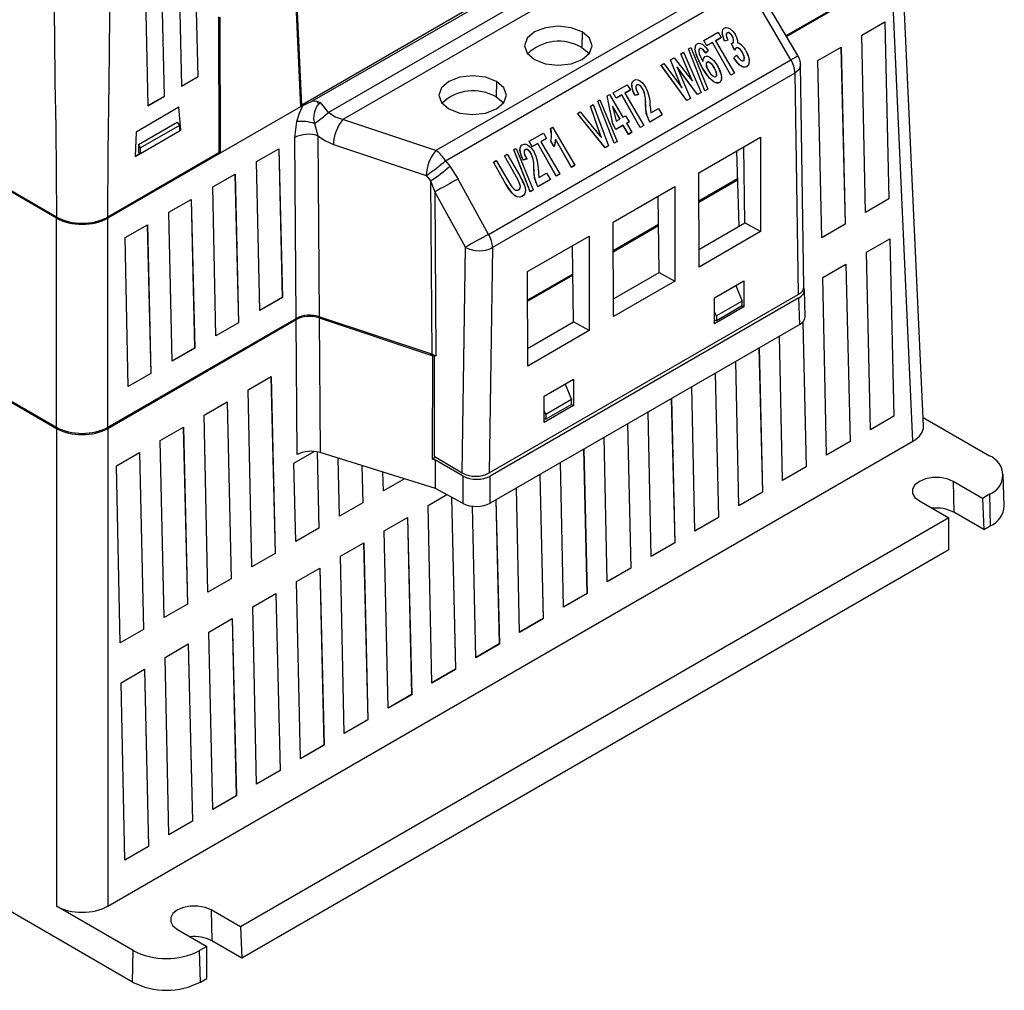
# Model space of a CAD drawing. Header units: millimetres. Extents: x 0 to 1048, y 0 to 810.
# Tile 39 of 45: x 867 to 970, y 462 to 564. Entities that reach past the tile are written whole.
import ezdxf

# ---------------------------------------------------------------- set-up
doc = ezdxf.new("R2010")
doc.units = ezdxf.units.MM
doc.header["$LTSCALE"] = 3.75

msp = doc.modelspace()

# ---------------------------------------------------------------- linework, layer by layer
for p, q in [((870.894, 543.34), (766.057, 603.861)), ((870.894, 543.221), (766.057, 603.742)), ((765.089, 582.267), (870.89, 521.19)), ((765.095, 582.39), (870.894, 521.313)), ((765.098, 582.272), (870.899, 521.195)), ((936.257, 577.731), (897.702, 555.473)), ((936.42, 575.679), (899.398, 554.307)), ((885.739, 558.06), (885.337, 574.547)), ((885.748, 558.055), (885.346, 574.552)), ((936.904, 574.325), (900.914, 553.549)), ((883.635, 573.564), (884.003, 557.047)), ((882.203, 556.019), (881.802, 572.506)), ((882.213, 556.014), (881.811, 572.511)), ((880.1, 571.523), (880.468, 555.006)), ((961.769, 521.453), (959.556, 570.241)), ((895.828, 568.758), (896.458, 554.877)), ((896.587, 555.082), (895.945, 568.96)), ((896.596, 555.076), (895.953, 568.965)), ((921.488, 569.446), (896.596, 555.076)), ((947.372, 562.361), (958.448, 568.756)), ((942.526, 568.701), (910.656, 550.303)), ((947.42, 562.279), (958.436, 568.638)), ((958.445, 568.633), (947.425, 562.271)), ((960.657, 519.845), (958.445, 568.633)), ((911.656, 549.248), (943.526, 567.646)), ((948.608, 560.269), (945.194, 566.046)), ((947.886, 559.829), (944.473, 565.606)), ((887.886, 564.308), (887.899, 550.055)), ((888.026, 564.274), (888.04, 550.147)), ((888.043, 550.019), (888.043, 564.264)), ((955.312, 562.389), (957.726, 563.782)), ((957.716, 563.777), (958.146, 545.239)), ((957.726, 563.782), (958.155, 545.233)), ((925.992, 562.737), (925.944, 561.114)), ((938.761, 561.848), (940.237, 562.699)), ((940.237, 562.699), (940.563, 562.147)), ((940.682, 562.68), (940.682, 562.672)), ((941.208, 562.637), (941.207, 562.652)), ((939.076, 561.289), (938.761, 561.848)), ((938.761, 561.833), (938.761, 561.848)), ((939.076, 561.274), (938.761, 561.833)), ((939.671, 561.632), (939.076, 561.289)), ((939.671, 561.617), (939.076, 561.274)), ((941.595, 558.22), (939.671, 561.632)), ((939.671, 561.617), (939.671, 561.632)), ((941.595, 558.205), (939.671, 561.617)), ((940.563, 562.147), (939.969, 561.804)), ((940.564, 562.132), (939.969, 561.789)), ((939.969, 561.804), (941.962, 558.431)), ((940.563, 562.147), (940.564, 562.132)), ((941.279, 561.885), (940.932, 561.775)), ((941.28, 561.87), (940.932, 561.76)), ((940.932, 561.76), (940.932, 561.775)), ((941.28, 561.87), (941.279, 561.885)), ((941.648, 561.531), (941.731, 561.563)), ((941.978, 560.848), (941.648, 561.531)), ((941.648, 561.517), (941.648, 561.531)), ((941.978, 560.832), (941.648, 561.517)), ((941.742, 562.268), (941.742, 562.283)), ((942.297, 561.817), (942.296, 561.836)), ((942.31, 561.583), (942.31, 561.568)), ((955.713, 543.823), (955.312, 562.389)), ((936.331, 560.445), (936.623, 560.613)), ((936.623, 560.613), (938.455, 556.407)), ((937.137, 560.974), (937.372, 561.11)), ((937.137, 560.974), (937.137, 560.96)), ((938.863, 556.576), (937.137, 560.974)), ((938.863, 556.561), (937.137, 560.96)), ((937.372, 561.11), (939.181, 556.76)), ((937.841, 561.022), (937.841, 561.009)), ((938.328, 560.975), (938.328, 560.99)), ((938.601, 560.922), (938.601, 560.937)), ((938.948, 560.524), (938.601, 560.922)), ((939.213, 560.782), (938.948, 560.539)), ((939.213, 560.767), (938.948, 560.524)), ((938.948, 560.524), (938.948, 560.539)), ((939.076, 561.274), (939.076, 561.289)), ((939.213, 560.767), (939.213, 560.782)), ((941.978, 560.832), (941.978, 560.848)), ((942.142, 561.048), (942.142, 561.063)), ((942.808, 560.577), (942.809, 560.592)), ((950.716, 559.736), (953.129, 561.129)), ((953.12, 561.124), (953.55, 542.585)), ((953.129, 561.129), (953.559, 542.58)), ((916.186, 541.529), (947.886, 559.829)), ((935.272, 559.833), (935.635, 560.043)), ((936.388, 557.037), (935.272, 559.833)), ((935.272, 559.819), (935.272, 559.833)), ((936.387, 557.022), (935.272, 559.819)), ((935.635, 560.043), (937.035, 558.26)), ((937.454, 557.813), (936.331, 560.445)), ((936.331, 560.445), (936.331, 560.43)), ((937.454, 557.798), (936.331, 560.43)), ((938.631, 559.627), (938.631, 559.641)), ((939.114, 559.581), (939.114, 559.566)), ((941.879, 560.033), (942.174, 560.299)), ((941.879, 560.019), (941.879, 560.033)), ((943.503, 559.709), (943.503, 559.723)), ((951.117, 541.17), (950.716, 559.736)), ((948.3, 558.435), (916.6, 540.135)), ((934.263, 559.251), (934.555, 559.419)), ((934.263, 559.237), (934.263, 559.251)), ((936.978, 555.554), (934.263, 559.251)), ((936.978, 555.539), (934.263, 559.237)), ((934.555, 559.419), (936.301, 557.081)), ((936.013, 558.973), (935.923, 559.094)), ((935.923, 559.094), (935.982, 558.955)), ((936.012, 558.958), (935.924, 559.077)), ((935.982, 558.955), (937.339, 555.763)), ((936.012, 558.958), (936.013, 558.973)), ((938.092, 556.182), (936.012, 558.958)), ((938.092, 556.197), (936.013, 558.973)), ((938.587, 559.031), (938.587, 559.016)), ((939.845, 558.995), (939.845, 558.98)), ((941.962, 558.431), (941.595, 558.22)), ((941.962, 558.416), (941.595, 558.205)), ((941.962, 558.416), (941.962, 558.431)), ((943.25, 559.093), (943.25, 559.108)), ((948.3, 558.435), (948.654, 535.228)), ((949.241, 536.025), (948.886, 559.282)), ((884.003, 557.058), (885.739, 558.06)), ((884.003, 557.047), (885.748, 558.055)), ((885.739, 558.06), (885.748, 558.055)), ((917.012, 557.553), (916.964, 555.93)), ((937.554, 557.58), (937.454, 557.813)), ((937.454, 557.798), (937.454, 557.813)), ((937.552, 557.568), (937.454, 557.798)), ((940.381, 557.437), (940.381, 557.452)), ((940.602, 557.977), (940.601, 557.993)), ((941.595, 558.205), (941.595, 558.22)), ((929.251, 556.343), (929.252, 556.358)), ((929.567, 555.784), (929.251, 556.343)), ((929.252, 556.358), (930.727, 557.21)), ((929.567, 555.799), (929.252, 556.358)), ((931.053, 556.658), (930.459, 556.314)), ((931.054, 556.643), (930.46, 556.3)), ((930.727, 557.21), (931.053, 556.658)), ((931.053, 556.658), (931.054, 556.643)), ((931.191, 557.189), (931.191, 557.178)), ((931.73, 557.166), (931.73, 557.181)), ((932.367, 556.739), (932.368, 556.754)), ((936.301, 557.081), (936.458, 556.869)), ((936.387, 557.022), (936.388, 557.037)), ((936.457, 556.856), (936.387, 557.022)), ((936.458, 556.869), (936.388, 557.037)), ((938.455, 556.407), (938.092, 556.197)), ((938.455, 556.392), (938.092, 556.182)), ((938.455, 556.392), (938.455, 556.407)), ((939.181, 556.76), (938.863, 556.576)), ((939.182, 556.745), (938.863, 556.561)), ((938.863, 556.561), (938.863, 556.576)), ((939.182, 556.745), (939.181, 556.76)), ((880.468, 555.017), (882.203, 556.019)), ((880.468, 555.006), (882.213, 556.014)), ((882.203, 556.019), (882.213, 556.014)), ((896.718, 555.027), (897.702, 555.473)), ((898.176, 555.44), (897.702, 555.473)), ((898.604, 555.323), (898.176, 555.44)), ((898.604, 555.323), (898.363, 555.184)), ((899.398, 554.307), (898.604, 555.323)), ((927.628, 555.485), (927.627, 555.47)), ((929.353, 551.071), (927.627, 555.47)), ((927.628, 555.485), (927.863, 555.62)), ((929.353, 551.086), (927.628, 555.485)), ((927.863, 555.62), (929.672, 551.27)), ((928.598, 556.045), (928.859, 556.196)), ((929.215, 553.097), (928.598, 556.045)), ((928.598, 556.031), (928.598, 556.045)), ((929.215, 553.082), (928.598, 556.031)), ((928.859, 556.196), (930.274, 553.801)), ((930.161, 556.142), (929.567, 555.799)), ((930.161, 556.127), (929.567, 555.784)), ((929.567, 555.784), (929.567, 555.799)), ((932.086, 552.73), (930.161, 556.142)), ((930.161, 556.127), (930.161, 556.142)), ((932.086, 552.715), (930.161, 556.127)), ((930.459, 556.314), (932.452, 552.941)), ((931.894, 556.198), (931.539, 556.086)), ((931.894, 556.183), (931.539, 556.071)), ((931.539, 556.071), (931.539, 556.086)), ((931.894, 556.183), (931.894, 556.198)), ((937.339, 555.763), (936.978, 555.554)), ((937.339, 555.748), (936.978, 555.539)), ((936.978, 555.539), (936.978, 555.554)), ((937.339, 555.748), (937.339, 555.763)), ((938.092, 556.182), (938.092, 556.197)), ((883.722, 554.847), (879.228, 552.253)), ((883.92, 552.475), (883.714, 554.842)), ((883.93, 552.47), (883.722, 554.847)), ((896.458, 554.877), (888.043, 550.019)), ((896.452, 555.003), (896.587, 555.082)), ((896.718, 555.027), (896.458, 554.877)), ((896.596, 555.076), (896.587, 555.082)), ((925.499, 554.191), (925.795, 554.363)), ((925.795, 554.363), (927.86, 551.869)), ((926.854, 554.974), (927.153, 555.146)), ((927.93, 551.913), (926.854, 554.974)), ((926.854, 554.974), (926.854, 554.959)), ((927.93, 551.899), (926.854, 554.959)), ((927.153, 555.146), (928.756, 550.808)), ((929.94, 553.608), (929.18, 554.955)), ((929.18, 554.955), (929.544, 553.379)), ((929.186, 554.929), (929.934, 553.604)), ((932.638, 555.15), (932.638, 555.165)), ((933.178, 554.256), (933.982, 554.72)), ((933.982, 554.72), (934.377, 554.053)), ((879.468, 550.944), (883.538, 553.293)), ((883.538, 553.293), (883.783, 552.932)), ((895.873, 551.677), (896.09, 553.339)), ((910.656, 550.303), (900.914, 553.549)), ((925.498, 554.177), (925.499, 554.191)), ((928.419, 550.598), (925.498, 554.177)), ((928.419, 550.613), (925.499, 554.191)), ((929.544, 553.379), (929.94, 553.608)), ((930.274, 553.801), (930.529, 553.948)), ((930.529, 553.948), (930.905, 553.312)), ((930.905, 553.312), (930.65, 553.165)), ((930.905, 553.297), (930.65, 553.15)), ((930.905, 553.297), (930.905, 553.312)), ((934.377, 554.053), (933.077, 553.302)), ((934.377, 554.038), (933.077, 553.287)), ((933.077, 553.287), (933.077, 553.302)), ((934.377, 554.038), (934.377, 554.053)), ((879.228, 552.253), (879.136, 549.702)), ((879.698, 550.002), (883.792, 552.365)), ((883.783, 552.932), (879.706, 550.578)), ((883.783, 552.932), (883.792, 552.365)), ((883.791, 552.401), (883.92, 552.475)), ((883.791, 552.39), (883.93, 552.47)), ((883.93, 552.47), (883.92, 552.475)), ((897.951, 553.147), (898.286, 551.864)), ((922.691, 552.621), (922.692, 552.635)), ((922.692, 552.635), (922.887, 552.748)), ((922.887, 552.748), (925.235, 548.775)), ((929.539, 552.523), (929.215, 553.097)), ((929.215, 553.082), (929.215, 553.097)), ((929.539, 552.508), (929.215, 553.082)), ((930.303, 552.965), (929.539, 552.523)), ((930.303, 552.949), (929.539, 552.508)), ((929.539, 552.508), (929.539, 552.523)), ((930.84, 552.011), (930.303, 552.965)), ((930.303, 552.949), (930.303, 552.965)), ((930.84, 551.996), (930.303, 552.949)), ((930.65, 553.165), (931.207, 552.223)), ((931.207, 552.223), (930.84, 552.011)), ((931.207, 552.208), (931.207, 552.223)), ((932.452, 552.941), (932.086, 552.73)), ((932.453, 552.927), (932.086, 552.715)), ((932.086, 552.715), (932.086, 552.73)), ((932.453, 552.927), (932.452, 552.941)), ((896.01, 532.711), (895.873, 551.677)), ((898.286, 551.864), (898.423, 532.894)), ((920.449, 551.262), (920.45, 551.277)), ((920.765, 550.703), (920.449, 551.262)), ((920.45, 551.277), (921.925, 552.128)), ((920.765, 550.718), (920.45, 551.277)), ((922.251, 551.576), (921.657, 551.233)), ((921.657, 551.233), (923.65, 547.86)), ((922.252, 551.561), (921.658, 551.218)), ((921.925, 552.128), (922.251, 551.576)), ((922.251, 551.576), (922.252, 551.561)), ((923.056, 550.714), (922.712, 551.323)), ((922.712, 551.323), (922.712, 551.308)), ((923.056, 550.698), (922.712, 551.308)), ((923.204, 551.499), (923.056, 550.698)), ((924.869, 548.564), (923.204, 551.515)), ((923.204, 551.499), (923.204, 551.515)), ((924.869, 548.548), (923.204, 551.499)), ((927.86, 551.869), (928.013, 551.682)), ((928.013, 551.682), (927.93, 551.913)), ((927.93, 551.899), (927.93, 551.913)), ((928.013, 551.669), (927.93, 551.899)), ((929.672, 551.27), (929.353, 551.086)), ((929.672, 551.255), (929.353, 551.071)), ((929.672, 551.255), (929.672, 551.27)), ((931.207, 552.208), (930.84, 551.996)), ((930.84, 551.996), (930.84, 552.011)), ((938.239, 547.991), (944.692, 551.717)), ((944.692, 551.717), (944.688, 541.815)), ((879.468, 550.944), (879.474, 550.131)), ((879.706, 550.578), (879.468, 550.944)), ((879.698, 550.002), (879.706, 550.578)), ((891.867, 549.147), (894.206, 550.497)), ((894.189, 550.488), (894.556, 534.922)), ((894.206, 550.497), (894.571, 534.913)), ((899.915, 550.955), (909.657, 547.709)), ((918.826, 550.403), (918.825, 550.389)), ((920.551, 545.989), (918.825, 550.389)), ((918.826, 550.403), (919.061, 550.539)), ((920.551, 546.005), (918.826, 550.403)), ((919.061, 550.539), (920.87, 546.189)), ((919.474, 550.425), (919.474, 550.414)), ((920.013, 550.402), (920.013, 550.417)), ((921.359, 551.061), (920.765, 550.718)), ((921.359, 551.046), (920.765, 550.703)), ((920.765, 550.703), (920.765, 550.718)), ((923.284, 547.649), (921.359, 551.061)), ((921.359, 551.046), (921.359, 551.061)), ((923.284, 547.634), (921.359, 551.046)), ((923.056, 550.698), (923.056, 550.714)), ((928.756, 550.808), (928.419, 550.613)), ((928.756, 550.793), (928.419, 550.598)), ((928.419, 550.598), (928.419, 550.613)), ((928.756, 550.793), (928.756, 550.808)), ((929.353, 551.071), (929.353, 551.086)), ((942.441, 542.369), (942.202, 550.28)), ((943.057, 542.725), (942.934, 550.702)), ((887.899, 550.055), (876.266, 543.34)), ((888.043, 550.019), (876.266, 543.221)), ((879.136, 549.713), (879.667, 550.02)), ((879.136, 549.702), (879.676, 550.014)), ((879.474, 550.131), (879.698, 550.002)), ((887.899, 550.066), (888.04, 550.147)), ((887.931, 550.084), (888.043, 550.019)), ((892.196, 533.542), (891.867, 549.147)), ((911.656, 549.248), (912.108, 548.67)), ((916.686, 549.104), (916.972, 549.269)), ((916.972, 549.269), (918.28, 547.056)), ((917.845, 549.759), (917.846, 549.773)), ((919.109, 547.519), (917.845, 549.759)), ((917.846, 549.773), (918.133, 549.939)), ((919.109, 547.534), (917.846, 549.773)), ((918.133, 549.939), (919.439, 547.727)), ((920.177, 549.434), (919.822, 549.322)), ((920.177, 549.419), (919.822, 549.306)), ((919.822, 549.306), (919.822, 549.322)), ((920.177, 549.419), (920.177, 549.434)), ((920.65, 549.975), (920.65, 549.99)), ((912.108, 548.67), (912.993, 547.325)), ((916.685, 549.089), (916.686, 549.104)), ((917.947, 546.851), (916.685, 549.089)), ((917.948, 546.866), (916.686, 549.104)), ((920.92, 548.386), (920.921, 548.401)), ((925.235, 548.775), (924.869, 548.564)), ((925.235, 548.76), (924.869, 548.548)), ((924.869, 548.548), (924.869, 548.564)), ((925.235, 548.76), (925.235, 548.775)), ((887.271, 546.494), (889.61, 547.844)), ((889.593, 547.834), (889.96, 532.268)), ((889.61, 547.844), (889.975, 532.26)), ((909.657, 547.709), (910.108, 547.131)), ((910.108, 547.131), (910.23, 528.961)), ((910.108, 547.131), (910.554, 545.974)), ((916.186, 541.529), (912.993, 547.325)), ((919.109, 547.519), (919.109, 547.534)), ((922.659, 547.288), (921.359, 546.538)), ((922.66, 547.273), (921.359, 546.523)), ((921.461, 547.492), (922.265, 547.956)), ((922.265, 547.956), (922.659, 547.288)), ((922.66, 547.273), (922.659, 547.288)), ((923.65, 547.86), (923.284, 547.649)), ((923.65, 547.845), (923.284, 547.634)), ((923.284, 547.634), (923.284, 547.649)), ((923.65, 547.845), (923.65, 547.86)), ((938.243, 538.094), (938.239, 547.991)), ((942.292, 547.33), (938.24, 544.991)), ((938.24, 544.895), (942.294, 547.236)), ((887.599, 530.889), (887.271, 546.494)), ((917.947, 546.851), (917.948, 546.866)), ((920.046, 546.171), (920.046, 546.187)), ((920.87, 546.189), (920.551, 546.005)), ((920.87, 546.174), (920.551, 545.989)), ((920.87, 546.174), (920.87, 546.189)), ((921.359, 546.523), (921.359, 546.538)), ((929.258, 542.807), (935.711, 546.532)), ((935.711, 546.532), (935.707, 536.63)), ((882.675, 543.84), (885.014, 545.191)), ((884.997, 545.181), (885.364, 529.615)), ((885.014, 545.191), (885.378, 529.607)), ((913.747, 540.178), (910.554, 545.974)), ((910.554, 545.974), (910.669, 528.763)), ((919.72, 545.51), (919.72, 545.525)), ((920.551, 545.989), (920.551, 546.005)), ((934.077, 537.54), (933.954, 545.518)), ((958.146, 545.239), (955.713, 543.834)), ((958.155, 545.233), (955.713, 543.823)), ((958.155, 545.233), (958.146, 545.239)), ((870.894, 521.313), (870.894, 543.221)), ((876.266, 521.313), (876.266, 543.221)), ((883.003, 528.235), (882.675, 543.84)), ((878.079, 541.187), (880.417, 542.537)), ((880.401, 542.528), (880.768, 526.962)), ((880.417, 542.537), (880.782, 526.953)), ((929.262, 532.91), (929.258, 542.807)), ((934, 542.543), (929.26, 539.807)), ((929.26, 539.711), (934.001, 542.448)), ((938.242, 539.945), (943.057, 542.725)), ((944.688, 541.815), (943.057, 542.725)), ((953.55, 542.585), (951.117, 541.181)), ((953.559, 542.58), (951.117, 541.17)), ((953.559, 542.58), (953.55, 542.585)), ((878.407, 525.582), (878.079, 541.187)), ((920.278, 537.623), (926.731, 541.348)), ((926.731, 541.348), (926.727, 531.446)), ((944.688, 541.815), (938.243, 538.094)), ((955.81, 539.647), (958.246, 541.053)), ((958.236, 541.048), (958.674, 522.479)), ((958.246, 541.053), (958.684, 522.473)), ((913.399, 516.537), (913.747, 540.178)), ((913.424, 516.523), (913.772, 540.163)), ((913.747, 540.178), (913.772, 540.192)), ((913.772, 540.163), (913.747, 540.178)), ((916.6, 540.135), (916.252, 516.523)), ((925.097, 532.356), (924.974, 540.334)), ((956.204, 521.042), (955.81, 539.647)), ((951.214, 536.994), (953.649, 538.4)), ((953.64, 538.394), (954.078, 519.825)), ((953.649, 538.4), (954.087, 519.82)), ((920.282, 527.726), (920.278, 537.623)), ((925.02, 537.359), (920.279, 534.623)), ((920.279, 534.527), (925.021, 537.264)), ((929.262, 534.761), (934.077, 537.54)), ((934.077, 537.54), (935.707, 536.63)), ((951.608, 518.389), (951.214, 536.994)), ((935.707, 536.63), (929.262, 532.91)), ((939.878, 534.878), (942.956, 536.655)), ((942.096, 536.159), (942.767, 534.537)), ((942.956, 536.655), (942.955, 533.918)), ((949.384, 532.92), (949.3, 535.709)), ((878.861, 463.171), (754.758, 534.814)), ((894.556, 534.922), (892.195, 533.559)), ((894.571, 534.913), (892.196, 533.542)), ((894.556, 534.922), (894.571, 534.913)), ((916.252, 516.523), (948.654, 535.228)), ((948.714, 534.873), (916.355, 516.192)), ((939.879, 532.143), (939.878, 534.878)), ((948.798, 532.096), (948.714, 534.873)), ((942.955, 533.918), (939.879, 532.143)), ((942.767, 534.537), (940.062, 532.975)), ((942.767, 534.026), (940.062, 532.465)), ((942.767, 534.026), (942.767, 534.537)), ((942.767, 534.026), (942.955, 533.918)), ((876.253, 521.195), (896.594, 532.938)), ((876.266, 521.313), (896.01, 532.711)), ((898.421, 532.77), (910.337, 528.787)), ((898.421, 532.77), (898.525, 518.658)), ((910.23, 528.961), (898.423, 532.894)), ((940.062, 532.975), (939.879, 533.382)), ((940.062, 532.975), (940.062, 532.465)), ((896.005, 532.587), (876.262, 521.19)), ((889.96, 532.268), (887.599, 530.905)), ((889.975, 532.26), (887.599, 530.889)), ((889.96, 532.268), (889.975, 532.26)), ((896.11, 518.443), (896.005, 532.587)), ((948.798, 532.096), (916.355, 513.367)), ((920.281, 529.576), (925.097, 532.356)), ((926.727, 531.446), (925.097, 532.356)), ((939.879, 532.556), (940.062, 532.465)), ((949.124, 532.342), (949.482, 517.172)), ((949.133, 532.351), (949.491, 517.167)), ((926.727, 531.446), (920.282, 527.726)), ((947.012, 515.736), (946.691, 530.88)), ((885.364, 529.615), (883.003, 528.252)), ((885.378, 529.607), (883.003, 528.235)), ((885.364, 529.615), (885.378, 529.607)), ((944.529, 529.632), (944.886, 514.519)), ((944.539, 529.637), (944.895, 514.513)), ((910.043, 529.023), (910.307, 528.865)), ((910.669, 528.763), (910.23, 528.961)), ((910.306, 528.926), (910.307, 528.865)), ((910.316, 517.974), (910.337, 528.787)), ((910.337, 528.787), (910.459, 528.857)), ((910.474, 528.88), (910.474, 518.287)), ((942.416, 513.082), (942.095, 528.227)), ((880.768, 526.962), (878.407, 525.599)), ((880.782, 526.953), (878.407, 525.582)), ((880.768, 526.962), (880.782, 526.953)), ((890.966, 525.243), (893.379, 526.636)), ((893.37, 526.63), (893.799, 508.092)), ((893.379, 526.636), (893.809, 508.087)), ((939.933, 526.979), (940.289, 511.866)), ((939.942, 526.984), (940.299, 511.86)), ((922.004, 524.56), (925.082, 526.336)), ((924.222, 525.84), (924.893, 524.218)), ((925.082, 526.336), (925.08, 523.599)), ((937.82, 510.429), (937.499, 525.573)), ((891.367, 506.677), (890.966, 525.243)), ((922.005, 521.824), (922.004, 524.56)), ((886.37, 522.589), (888.783, 523.982)), ((888.774, 523.977), (889.203, 505.439)), ((888.783, 523.982), (889.213, 505.433)), ((925.08, 523.599), (922.005, 521.824)), ((924.893, 524.218), (922.188, 522.657)), ((924.893, 523.708), (922.188, 522.146)), ((924.893, 523.708), (924.893, 524.218)), ((924.893, 523.708), (925.08, 523.599)), ((935.337, 524.325), (935.693, 509.212)), ((935.346, 524.331), (935.703, 509.207)), ((886.77, 504.023), (886.37, 522.589)), ((922.188, 522.657), (922.005, 523.063)), ((922.188, 522.657), (922.188, 522.146)), ((933.223, 507.776), (932.902, 522.92)), ((958.674, 522.479), (956.204, 521.053)), ((958.684, 522.473), (956.204, 521.042)), ((958.684, 522.473), (958.674, 522.479)), ((961.729, 522.327), (968.702, 518.302)), ((870.899, 521.31), (870.899, 521.195)), ((871.001, 521.254), (870.899, 521.195)), ((876.253, 521.195), (876.155, 521.251)), ((876.253, 521.305), (876.253, 521.195)), ((881.773, 519.936), (884.186, 521.329)), ((884.177, 521.324), (884.607, 502.785)), ((884.186, 521.329), (884.616, 502.78)), ((922.005, 522.238), (922.188, 522.146)), ((930.741, 521.672), (931.097, 506.559)), ((930.75, 521.677), (931.106, 506.553)), ((870.89, 521.19), (870.89, 471.124)), ((876.262, 521.19), (876.262, 471.124)), ((928.627, 505.122), (928.306, 520.267)), ((876.262, 471.124), (960.657, 519.845)), ((882.174, 501.37), (881.773, 519.936)), ((954.078, 519.825), (951.608, 518.4)), ((954.087, 519.82), (951.608, 518.389)), ((954.087, 519.82), (954.078, 519.825)), ((877.177, 517.283), (879.59, 518.676)), ((879.581, 518.67), (880.011, 500.132)), ((879.59, 518.676), (880.02, 500.127)), ((895.785, 517.56), (897.898, 518.78)), ((898.21, 518.736), (898.396, 510.745)), ((898.22, 518.735), (898.405, 510.74)), ((910.633, 514.906), (898.525, 518.658)), ((910.662, 518.174), (910.316, 517.974)), ((910.474, 518.287), (913.399, 516.537)), ((926.145, 519.019), (926.501, 503.906)), ((926.154, 519.024), (926.51, 503.9)), ((877.578, 498.717), (877.177, 517.283)), ((895.963, 509.33), (895.785, 517.56)), ((900.559, 511.983), (900.428, 518.069)), ((902.901, 517.302), (902.992, 513.399)), ((902.911, 517.299), (903.001, 513.393)), ((910.611, 517.876), (910.316, 517.974)), ((910.633, 514.906), (910.611, 517.876)), ((913.527, 516.192), (910.611, 517.876)), ((924.031, 502.469), (923.71, 517.613)), ((949.482, 517.172), (947.012, 515.746)), ((949.491, 517.167), (947.012, 515.736)), ((949.491, 517.167), (949.482, 517.172)), ((905.155, 514.637), (905.112, 516.617)), ((913.399, 516.537), (913.424, 516.523)), ((913.527, 513.324), (913.527, 516.192)), ((916.355, 513.367), (916.355, 516.192)), ((921.548, 516.365), (921.905, 501.252)), ((921.558, 516.371), (921.914, 501.247)), ((970.248, 513.08), (970.143, 516.345)), ((907.36, 515.92), (905.155, 514.647)), ((907.372, 515.917), (905.155, 514.637)), ((967.953, 513.851), (964.877, 515.627)), ((964.877, 515.627), (964.951, 512.404)), ((909.848, 513.114), (911.825, 514.255)), ((913.527, 513.324), (910.633, 514.906)), ((919.435, 499.816), (919.114, 514.96)), ((944.886, 514.519), (942.416, 513.093)), ((944.895, 514.513), (942.416, 513.082)), ((944.895, 514.513), (944.886, 514.519)), ((968.702, 514.284), (967.953, 513.851)), ((968.702, 514.284), (968.776, 510.975)), ((902.992, 513.399), (900.559, 511.994)), ((903.001, 513.393), (900.559, 511.983)), ((902.992, 513.399), (903.001, 513.393)), ((910.243, 494.509), (909.848, 513.114)), ((912.287, 514.002), (912.712, 495.946)), ((912.296, 513.997), (912.722, 495.94)), ((914.839, 497.162), (914.502, 513.037)), ((916.952, 513.712), (917.308, 498.599)), ((916.961, 513.717), (917.318, 498.593)), ((961.341, 513.586), (964.418, 511.81)), ((967.953, 513.851), (968.101, 510.585)), ((968.101, 510.585), (964.951, 512.404)), ((964.418, 511.81), (890.172, 468.949)), ((905.252, 510.46), (907.688, 511.866)), ((907.678, 511.861), (908.116, 493.292)), ((907.688, 511.866), (908.125, 493.287)), ((940.289, 511.866), (937.819, 510.44)), ((940.299, 511.86), (937.82, 510.429)), ((940.299, 511.86), (940.289, 511.866)), ((964.418, 508.459), (964.418, 511.81)), ((968.101, 510.585), (968.776, 510.975)), ((898.396, 510.745), (895.963, 509.341)), ((898.405, 510.74), (895.963, 509.33)), ((898.405, 510.74), (898.396, 510.745)), ((905.646, 491.856), (905.252, 510.46)), ((900.656, 507.807), (903.091, 509.213)), ((903.082, 509.208), (903.52, 490.639)), ((903.091, 509.213), (903.529, 490.633)), ((935.693, 509.212), (933.223, 507.786)), ((935.703, 509.207), (933.223, 507.776)), ((935.703, 509.207), (935.693, 509.212)), ((964.418, 508.459), (890.32, 465.683)), ((893.799, 508.092), (891.366, 506.687)), ((893.809, 508.087), (891.367, 506.677)), ((893.809, 508.087), (893.799, 508.092)), ((901.05, 489.202), (900.656, 507.807)), ((896.06, 505.154), (898.495, 506.56)), ((898.486, 506.554), (898.924, 487.986)), ((898.495, 506.56), (898.933, 487.98)), ((931.097, 506.559), (928.627, 505.133)), ((931.106, 506.553), (928.627, 505.122)), ((931.106, 506.553), (931.097, 506.559)), ((889.203, 505.439), (886.77, 504.034)), ((889.213, 505.433), (886.77, 504.023)), ((889.213, 505.433), (889.203, 505.439)), ((896.454, 486.549), (896.06, 505.154)), ((891.463, 502.5), (893.899, 503.906)), ((893.89, 503.901), (894.327, 485.332)), ((893.899, 503.906), (894.337, 485.327)), ((926.501, 503.906), (924.031, 502.48)), ((926.51, 503.9), (924.031, 502.469)), ((926.51, 503.9), (926.501, 503.906)), ((884.607, 502.785), (882.174, 501.381)), ((884.616, 502.78), (882.174, 501.37)), ((884.616, 502.78), (884.607, 502.785)), ((891.858, 483.896), (891.463, 502.5)), ((886.867, 499.847), (889.303, 501.253)), ((889.294, 501.248), (889.731, 482.679)), ((889.303, 501.253), (889.741, 482.673)), ((921.905, 501.252), (919.435, 499.826)), ((921.914, 501.247), (919.435, 499.816)), ((921.914, 501.247), (921.905, 501.252)), ((880.011, 500.132), (877.578, 498.727)), ((880.02, 500.127), (877.578, 498.717)), ((880.02, 500.127), (880.011, 500.132)), ((887.262, 481.242), (886.867, 499.847)), ((882.271, 497.194), (884.707, 498.6)), ((884.697, 498.594), (885.135, 480.026)), ((884.707, 498.6), (885.145, 480.02)), ((917.308, 498.599), (914.838, 497.173)), ((917.318, 498.593), (914.839, 497.162)), ((917.318, 498.593), (917.308, 498.599)), ((882.665, 478.589), (882.271, 497.194)), ((877.675, 494.54), (880.11, 495.946)), ((880.101, 495.941), (880.539, 477.372)), ((880.11, 495.946), (880.548, 477.367)), ((912.712, 495.946), (910.242, 494.52)), ((912.722, 495.94), (910.243, 494.509)), ((912.722, 495.94), (912.712, 495.946)), ((878.069, 475.936), (877.675, 494.54)), ((908.116, 493.292), (905.646, 491.866)), ((908.125, 493.287), (905.646, 491.856)), ((908.125, 493.287), (908.116, 493.292)), ((903.52, 490.639), (901.05, 489.213)), ((903.529, 490.633), (901.05, 489.202)), ((903.529, 490.633), (903.52, 490.639)), ((898.924, 487.986), (896.454, 486.56)), ((898.933, 487.98), (896.454, 486.549)), ((898.933, 487.98), (898.924, 487.986)), ((894.327, 485.332), (891.858, 483.906)), ((894.337, 485.327), (891.858, 483.896)), ((894.337, 485.327), (894.327, 485.332)), ((889.731, 482.679), (887.261, 481.253)), ((889.741, 482.673), (887.262, 481.242)), ((889.741, 482.673), (889.731, 482.679)), ((885.135, 480.026), (882.665, 478.6)), ((885.145, 480.02), (882.665, 478.589)), ((885.145, 480.02), (885.135, 480.026)), ((880.539, 477.372), (878.069, 475.946)), ((880.548, 477.367), (878.069, 475.936)), ((880.548, 477.367), (880.539, 477.372)), ((878.935, 466.48), (870.89, 471.124)), ((890.172, 468.949), (887.095, 470.725)), ((887.095, 470.725), (887.169, 467.502)), ((883.559, 468.684), (886.636, 466.908)), ((890.172, 468.949), (890.32, 465.683)), ((886.636, 466.908), (885.895, 466.48)), ((886.636, 463.556), (886.636, 466.908)), ((890.32, 465.683), (887.169, 467.502)), ((878.861, 463.171), (878.935, 466.48)), ((885.969, 463.171), (885.895, 466.48)), ((885.969, 463.171), (886.636, 463.556))]:
    msp.add_line(p, q)
at = {"flags": 128}
for points in [[(869.975, 618.445), (870.026, 611.676), (870.136, 604.333), (870.227, 597.762), (870.317, 590.406), (870.403, 583.397), (870.489, 576.387), (870.546, 571.666), (870.604, 566.945), (870.662, 562.224), (870.729, 557.512), (870.803, 552.768), (870.866, 548.025), (870.894, 543.34)], [(876.266, 543.34), (876.307, 550.163), (876.402, 557.355), (876.485, 564.37), (876.557, 571.38), (876.63, 578.389), (876.703, 585.399), (876.735, 588.484), (876.766, 591.568), (876.798, 594.652), (876.839, 598.509), (876.868, 601.218), (876.891, 603.026), (876.911, 604.454), (876.937, 606.304), (876.962, 608.143), (876.982, 609.648), (876.998, 611.005), (877.011, 612.213), (877.025, 613.715), (877.036, 615.36), (877.042, 616.937), (877.044, 618.445)], [(925.992, 562.737), (924.846, 563.179), (923.495, 563.334), (922.144, 563.179), (920.998, 562.737), (920.232, 562.075), (919.964, 561.295), (920.232, 560.515), (920.998, 559.854)], [(920.998, 559.854), (922.144, 559.412), (923.495, 559.257), (924.846, 559.412), (925.992, 559.854), (926.758, 560.515), (927.026, 561.295), (926.758, 562.075), (925.992, 562.737)], [(940.932, 561.76), (940.69, 562.507), (940.684, 562.672)], [(940.932, 561.775), (940.701, 562.453), (940.693, 562.803), (940.75, 562.985), (940.867, 563.123), (940.91, 563.153)], [(940.91, 563.153), (941.07, 563.203), (941.254, 563.182), (941.513, 563.055), (941.826, 562.772), (942.062, 562.438)], [(941.208, 562.637), (941.141, 562.574), (941.108, 562.484), (941.103, 562.389), (941.119, 562.276), (941.28, 561.87)], [(941.207, 562.652), (941.137, 562.581), (941.106, 562.488), (941.107, 562.351), (941.18, 562.1), (941.279, 561.885)], [(941.742, 562.283), (941.581, 562.511), (941.458, 562.616), (941.354, 562.665), (941.284, 562.675), (941.219, 562.658), (941.207, 562.652)], [(941.742, 562.268), (941.64, 562.425), (941.514, 562.559), (941.438, 562.613), (941.362, 562.648), (941.281, 562.659), (941.208, 562.637)], [(938.587, 559.031), (938.276, 559.614), (937.904, 560.545), (937.847, 560.874), (937.859, 561.198), (937.922, 561.367), (938.04, 561.493), (938.064, 561.51)], [(938.064, 561.51), (938.224, 561.56), (938.408, 561.538), (938.649, 561.416), (938.971, 561.108), (939.213, 560.782)], [(941.73, 561.549), (941.799, 561.605), (941.846, 561.678), (941.872, 561.767), (941.876, 561.873), (941.832, 562.076), (941.742, 562.268)], [(941.731, 561.563), (941.823, 561.649), (941.87, 561.768), (941.873, 561.926), (941.815, 562.136), (941.742, 562.283)], [(925.944, 561.114), (926.494, 560.7), (926.698, 560.462)], [(938.587, 559.016), (937.981, 560.282), (937.841, 560.95), (937.883, 561.27), (937.955, 561.402), (938.064, 561.495)], [(938.328, 560.975), (938.279, 560.933), (938.248, 560.874), (938.228, 560.733), (938.277, 560.436)], [(938.328, 560.99), (938.269, 560.934), (938.238, 560.858), (938.229, 560.716), (938.276, 560.451)], [(938.601, 560.922), (938.464, 560.99), (938.393, 560.995), (938.328, 560.975)], [(942.142, 561.063), (942.07, 560.995), (941.978, 560.848)], [(942.809, 560.592), (942.593, 560.893), (942.453, 561.013), (942.325, 561.077), (942.235, 561.09), (942.15, 561.067), (942.142, 561.063)], [(942.808, 560.577), (942.682, 560.773), (942.526, 560.943), (942.433, 561.011), (942.336, 561.059), (942.237, 561.075), (942.142, 561.048)], [(942.892, 559.722), (942.932, 559.754), (942.962, 559.794), (942.994, 559.897), (942.985, 560.129), (942.808, 560.577)], [(942.892, 559.736), (942.949, 559.788), (942.986, 559.868), (943, 560.004), (942.961, 560.245), (942.809, 560.592)], [(943.147, 560.794), (943.439, 560.132), (943.502, 559.733), (943.47, 559.413), (943.391, 559.238), (943.25, 559.108)], [(943.147, 560.779), (943.363, 560.343), (943.488, 559.882), (943.504, 559.634), (943.477, 559.42), (943.396, 559.23), (943.25, 559.093)], [(938.276, 560.451), (938.396, 560.116), (938.631, 559.641)], [(938.842, 560.16), (938.993, 560.205), (939.166, 560.184), (939.43, 560.057), (939.799, 559.733), (940.177, 559.204)], [(939.114, 559.581), (939.058, 559.529), (939.025, 559.453), (939.011, 559.312), (939.053, 559.073), (939.234, 558.679)], [(939.234, 558.665), (939.033, 559.132), (939.014, 559.376), (939.043, 559.488), (939.073, 559.532), (939.114, 559.566)], [(939.845, 558.995), (939.625, 559.325), (939.447, 559.502), (939.318, 559.579), (939.226, 559.605), (939.153, 559.598), (939.114, 559.581)], [(939.114, 559.566), (939.165, 559.586), (939.221, 559.59), (939.335, 559.557), (939.538, 559.406), (939.845, 558.98)], [(943.25, 559.108), (943.073, 559.053), (942.871, 559.076), (942.597, 559.209), (942.228, 559.543), (941.879, 560.033)], [(943.25, 559.093), (943.063, 559.037), (942.86, 559.064), (942.664, 559.152), (942.47, 559.289), (941.879, 560.019)], [(942.174, 560.299), (942.351, 560.062), (942.546, 559.849), (942.659, 559.762), (942.75, 559.72), (942.819, 559.712), (942.881, 559.73), (942.892, 559.736)], [(947.886, 559.829), (948.344, 560.104), (948.583, 560.251), (948.576, 560.25)], [(940.381, 557.452), (940.207, 557.399), (940.005, 557.424), (939.732, 557.559), (939.333, 557.919), (938.975, 558.396), (938.587, 559.031)], [(940.381, 557.437), (940.251, 557.389), (940.108, 557.386), (939.823, 557.489), (939.329, 557.91), (938.587, 559.016)], [(939.234, 558.679), (939.462, 558.353), (939.693, 558.141), (939.803, 558.079), (939.9, 558.05), (939.967, 558.054), (940.007, 558.07)], [(940.007, 558.07), (940.05, 558.111), (940.076, 558.172), (940.087, 558.297), (940.042, 558.558), (939.845, 558.995)], [(939.845, 558.98), (940.051, 558.509), (940.086, 558.262), (940.071, 558.143), (940.047, 558.092), (940.007, 558.056)], [(940.177, 559.204), (940.417, 558.724), (940.59, 558.115), (940.599, 557.858), (940.537, 557.623), (940.434, 557.49), (940.381, 557.452)], [(940.177, 559.19), (940.558, 558.272), (940.599, 558.013), (940.594, 557.796), (940.525, 557.585), (940.381, 557.437)], [(948.882, 559.283), (948.886, 559.272), (948.734, 558.821), (948.3, 558.435)], [(917.012, 557.553), (915.866, 557.995), (914.515, 558.15), (913.163, 557.995), (912.018, 557.553), (911.252, 556.891), (910.983, 556.111), (911.252, 555.331), (912.018, 554.67)], [(912.018, 554.67), (913.163, 554.228), (914.515, 554.072), (915.866, 554.228), (917.012, 554.67), (917.777, 555.331), (918.046, 556.111), (917.777, 556.891), (917.012, 557.553)], [(931.539, 556.086), (931.306, 556.607), (931.195, 557.075), (931.205, 557.331), (931.273, 557.519), (931.401, 557.659), (931.448, 557.69)], [(931.448, 557.69), (931.635, 557.753), (931.819, 557.737), (931.998, 557.658), (932.326, 557.392), (932.681, 556.923)], [(937.035, 558.26), (937.306, 557.911), (937.554, 557.58)], [(931.73, 557.166), (931.683, 557.128), (931.648, 557.082), (931.627, 557.027), (931.615, 556.96), (931.618, 556.833), (931.649, 556.69), (931.894, 556.183)], [(931.73, 557.181), (931.66, 557.116), (931.621, 557.018), (931.616, 556.866), (931.677, 556.623), (931.894, 556.198)], [(932.368, 556.754), (932.129, 557.065), (931.965, 557.177), (931.87, 557.206), (931.777, 557.201), (931.73, 557.181)], [(932.367, 556.739), (932.246, 556.924), (932.094, 557.08), (932.005, 557.142), (931.913, 557.182), (931.82, 557.193), (931.73, 557.166)], [(916.964, 555.93), (917.514, 555.516), (917.717, 555.277)], [(896.09, 553.339), (896.357, 554.222), (896.718, 555.027)], [(900.914, 553.549), (900.088, 553.821), (899.398, 554.307)], [(933.077, 553.287), (932.718, 554.201), (932.638, 555.15)], [(933.128, 554.968), (933.144, 554.6), (933.178, 554.256)], [(922.783, 551.876), (922.792, 551.949), (922.691, 552.621)], [(898.286, 551.864), (899.075, 551.327), (899.915, 550.955)], [(923.204, 551.515), (923.17, 551.125), (923.056, 550.714)], [(919.822, 549.322), (919.589, 549.843), (919.477, 550.31), (919.488, 550.567), (919.556, 550.755), (919.683, 550.894), (919.73, 550.926)], [(919.73, 550.926), (919.918, 550.989), (920.102, 550.972), (920.281, 550.894), (920.609, 550.627), (920.964, 550.159)], [(920.013, 550.402), (919.965, 550.364), (919.931, 550.318), (919.909, 550.263), (919.898, 550.196), (919.901, 550.069), (919.932, 549.926), (920.177, 549.419)], [(920.013, 550.417), (919.943, 550.351), (919.904, 550.254), (919.899, 550.102), (919.96, 549.858), (920.177, 549.434)], [(920.65, 549.99), (920.412, 550.301), (920.248, 550.413), (920.153, 550.442), (920.059, 550.437), (920.013, 550.417)], [(920.65, 549.975), (920.528, 550.159), (920.377, 550.316), (920.288, 550.378), (920.196, 550.418), (920.102, 550.429), (920.013, 550.402)], [(921.359, 546.523), (921.001, 547.436), (920.92, 548.386)], [(921.41, 548.204), (921.427, 547.836), (921.461, 547.492)], [(918.28, 547.056), (918.63, 546.513), (918.862, 546.259), (918.998, 546.175), (919.145, 546.142), (919.269, 546.167), (919.315, 546.189)], [(919.315, 546.189), (919.452, 546.309), (919.505, 546.425), (919.518, 546.561), (919.475, 546.761), (919.312, 547.152), (919.109, 547.534)], [(919.315, 546.175), (919.439, 546.279), (919.484, 546.351), (919.51, 546.434), (919.518, 546.523), (919.454, 546.808), (919.109, 547.519)], [(919.439, 547.727), (919.811, 547.03), (920.02, 546.425), (920.043, 546.085), (919.984, 545.819), (919.836, 545.61), (919.72, 545.525)], [(919.44, 547.713), (919.987, 546.553), (920.044, 546.23), (920.027, 545.944), (919.919, 545.686), (919.72, 545.51)], [(919.72, 545.51), (919.466, 545.423), (919.189, 545.45), (918.928, 545.579), (918.678, 545.794), (917.947, 546.851)], [(919.72, 545.525), (919.41, 545.433), (919.161, 545.474), (918.924, 545.596), (918.586, 545.911), (918.276, 546.326), (917.948, 546.866)], [(964.877, 515.627), (964.244, 515.893), (963.5, 516.032), (962.718, 516.032), (961.974, 515.893), (961.341, 515.627), (960.881, 515.262), (960.64, 514.833), (960.64, 514.381), (960.881, 513.952), (961.341, 513.586)], [(887.095, 470.725), (886.462, 470.99), (885.718, 471.13), (884.936, 471.13), (884.192, 470.99), (883.559, 470.725), (883.1, 470.36), (882.858, 469.93), (882.858, 469.479), (883.1, 469.049), (883.559, 468.684)]]:
    msp.add_lwpolyline(points, dxfattribs=at)
for centre, radius, start, end in [((923.555, 557.018), 4.742, 59.75214, 133.55444), ((940.802, 561.609), 1.508, 359.01474, 33.36812), ((940.829, 561.602), 1.481, 358.71304, 33.69363), ((941.702, 560.099), 1.603, 25.6728, 67.71474), ((938.424, 560.755), 0.254, 45.81035, 112.30627), ((937.507, 559.634), 1.701, 32.14098, 49.97626), ((942.623, 560.512), 0.72, 131.88925, 153.58965), ((939.149, 559.718), 0.526, 125.69519, 189.95969), ((939.172, 559.723), 0.548, 127.09827, 188.64042), ((945.416, 558.337), 2.886, 1.9565, 31.14373), ((947.192, 559.351), 1.686, 357.69097, 32.27137), ((914.575, 551.834), 4.742, 59.75214, 133.55444), ((932.905, 557.107), 1.714, 177.60366, 217.18519), ((929.616, 555.454), 3.037, 354.26619, 25.03969), ((929.294, 555.413), 3.354, 355.74868, 23.5596), ((929.032, 555.06), 4.097, 358.71161, 27.04425), ((901.849, 557.911), 4.426, 213.93123, 218.0321), ((899.919, 553.81), 2.076, 138.54978, 198.60804), ((887.055, 568.23), 18.607, 305.84478, 311.55742), ((936.118, 555.001), 3.484, 177.31175, 209.19657), ((896.563, 548.804), 4.559, 72.28024, 95.95855), ((904.069, 550.844), 4.156, 139.38967, 178.47295), ((920.409, 551.943), 2.385, 344.93204, 16.86628), ((897.314, 548.744), 3.268, 72.70453, 116.18192), ((913.811, 547.598), 4.156, 139.38967, 178.47295), ((909.129, 547.855), 2.885, 28.85561, 58.04533), ((921.187, 550.342), 1.714, 177.60366, 217.18519), ((917.315, 548.296), 4.097, 358.71161, 27.04425), ((899.963, 562.373), 17.578, 303.46516, 311.69559), ((917.576, 548.649), 3.354, 355.74868, 23.5596), ((917.899, 548.689), 3.037, 354.26619, 25.03969), ((900.415, 561.795), 17.578, 303.46516, 311.69559), ((924.4, 548.237), 3.484, 177.31175, 209.19657), ((965.22, 450.177), 110.297, 118.26232, 119.71072), ((873.58, 548.523), 5.838, 242.6055, 297.3935), ((969.12, 443.091), 111.768, 118.26883, 119.68305), ((913.716, 540.036), 2.886, 1.9565, 31.14373), ((915.731, 540.134), 1.96, 178.29649, 179.15474), ((915.214, 542.931), 3.121, 242.48559, 296.3753), ((948.334, 536.074), 0.904, 290.72092, 358.78641), ((897.436, 529.922), 3.132, 71.61889, 117.07783), ((967.94, 516.293), 2.149, 290.78342, 69.21658), ((914.838, 519.225), 3.05, 242.37915, 297.62571), ((967.794, 513.228), 2.458, 293.55466, 356.55356), ((963.115, 508.828), 4.02, 62.82778, 96.43082), ((885.333, 463.925), 4.02, 62.82778, 96.43082), ((882.415, 473.196), 7.564, 242.60967, 297.39033), ((882.415, 470.03), 7.725, 242.60967, 297.39033)]:
    msp.add_arc(centre, radius, start, end)
for centre, major_axis, ratio, start_param, end_param in [((873.58, 544.773), (3.8, 0), 0.5776779, 3.9273287, 5.4974493), ((947.299, 535.689), (2.001, 0), 0.5771119, 5.4979394, 6.5513156), ((897.419, 531.77), (2, 0), 0.5775515, 1.0463892, 2.3561566), ((947.385, 532.87), (2, 0.045), 0.5620597, 5.4848478, 6.2875388), ((873.58, 522.866), (3.8, 0), 0.5776779, 3.9273287, 5.4974493), ((957.968, 521.395), (3.803, 0), 0.5768923, 5.4981298, 6.3093431), ((873.576, 522.743), (3.8, 0), 0.5776834, 3.9273334, 5.4974445), ((897.524, 517.67), (2, 0.045), 0.5619736, 1.0335311, 2.3432985), ((914.941, 517.009), (2, 0), 0.5774636, 3.9271431, 5.4976349), ((914.941, 514.141), (2, 0.045), 0.5618886, 3.9145159, 5.4850076), ((873.576, 472.677), (3.8, 0), 0.5776834, 3.9273334, 5.4974445)]:
    msp.add_ellipse(centre, major_axis=major_axis, ratio=ratio, start_param=start_param, end_param=end_param)

doc.saveas('drawing.dxf')
